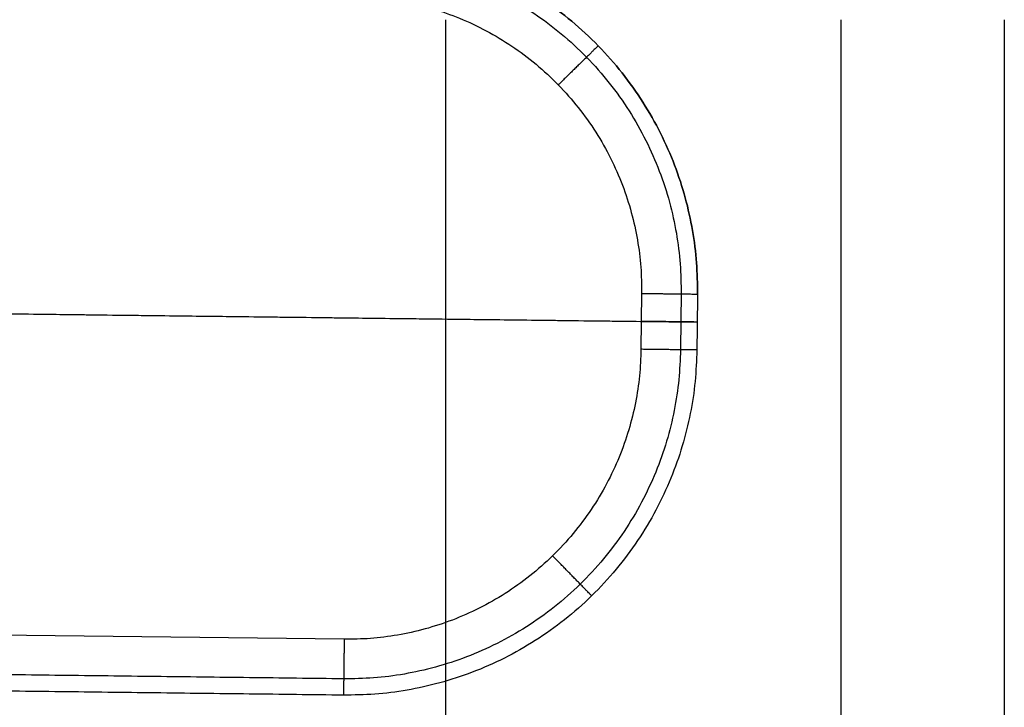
# Model space of a CAD drawing. Header units: millimetres. Extents: x -18993 to -17472, y -301 to 520.
# Tile 35 of 71: x -18804 to -18628, y -208 to -85. Entities that reach past the tile are written whole.
import ezdxf

# ---------------------------------------------------------------- set-up
doc = ezdxf.new("R2010")
doc.units = ezdxf.units.MM
doc.layers.add('Calque 02', color=7, linetype='Continuous', true_color=0x343434)

msp = doc.modelspace()

# ---------------------------------------------------------------- linework, layer by layer
at = {"layer": 'Calque 02'}
for p, q in [((-18727.55, -84.72, 10602.67), (-18727.55, -279.72, 10602.67)), ((-18692.46, -133.67, 10186.82), (-18692.58, -143.67, 10186.82)), ((-18745.71, -195.54, 10186.82), (-18880.7, -193.91, 10186.82))]:
    msp.add_line(p, q, dxfattribs=at)
for points, weights in [([(-18744.2, -70.54, 10429.69), (-18681.7, -71.3, 10429.69), (-18682.46, -133.79, 10429.69)], [1, 0.707106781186, 1]), ([(-18744.2, -70.54, 10197.86), (-18681.7, -71.3, 10197.86), (-18682.46, -133.79, 10197.86)], [1, 0.707106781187, 1]), ([(-18682.46, -133.79, 10308.25), (-18681.7, -71.3, 10308.25), (-18744.2, -70.54, 10308.25)], [1, 0.707106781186, 1]), ([(-18744.23, -73.47, 10190.05), (-18684.67, -74.19, 10190.05), (-18685.39, -133.76, 10190.05)], [0.853553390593, 0.603553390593, 0.853553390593]), ([(-18744.32, -80.54, 10186.82), (-18691.82, -81.18, 10186.82), (-18692.46, -133.67, 10186.82)], [1, 0.707106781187, 1]), ([(-18700.23, -89.38, 10197.86), (-18700.23, -89.38, 10186.82), (-18707.38, -96.37, 10186.82)], [0.853553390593, 0.603553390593, 0.853553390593]), ([(-18692.46, -133.67, 10186.82), (-18682.46, -133.79, 10186.82), (-18682.46, -133.79, 10197.86)], [1, 0.707106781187, 1]), ([(-18682.52, -138.79, 10197.86), (-18682.52, -138.79, 10186.82), (-18692.52, -138.67, 10186.82)], [1, 0.707106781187, 1]), ([(-18682.58, -143.79, 10429.69), (-18683.33, -206.29, 10429.69), (-18745.83, -205.53, 10429.69)], [1, 0.707106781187, 1]), ([(-18682.58, -143.79, 10197.86), (-18683.33, -206.29, 10197.86), (-18745.83, -205.53, 10197.86)], [1, 0.707106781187, 1]), ([(-18682.58, -143.79, 10308.25), (-18683.33, -206.29, 10308.25), (-18745.83, -205.53, 10308.25)], [1, 0.707106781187, 1]), ([(-18685.51, -143.76, 10190.05), (-18686.22, -203.32, 10190.05), (-18745.79, -202.61, 10190.05)], [0.853553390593, 0.603553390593, 0.853553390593]), ([(-18692.58, -143.67, 10186.82), (-18693.21, -196.17, 10186.82), (-18745.71, -195.54, 10186.82)], [1, 0.707106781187, 1]), ([(-18682.58, -143.79, 10197.86), (-18682.58, -143.79, 10186.82), (-18692.58, -143.67, 10186.82)], [1, 0.707106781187, 1]), ([(-18701.41, -187.76, 10197.86), (-18701.41, -187.76, 10186.82), (-18708.4, -180.61, 10186.82)], [0.853553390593, 0.603553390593, 0.853553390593]), ([(-18745.71, -195.54, 10186.82), (-18745.83, -205.53, 10186.82), (-18745.83, -205.53, 10197.86)], [1, 0.707106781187, 1])]:
    msp.add_rational_spline(points, weights, degree=2, dxfattribs=at)
for points in [[(-18727.55, -84.72, 10402.67), (-18727.55, -182.22, 10402.67), (-18727.55, -279.72, 10402.67)], [(-18656.84, -84.72, 10573.38), (-18656.84, -182.22, 10573.38), (-18656.84, -279.72, 10573.38)], [(-18656.84, -84.72, 10431.96), (-18656.84, -182.22, 10431.96), (-18656.84, -279.72, 10431.96)], [(-18627.55, -84.72, 10502.67), (-18627.55, -182.22, 10502.67), (-18627.55, -279.72, 10502.67)], [(-18700.23, -89.38, 10429.69), (-18700.23, -89.38, 10313.77), (-18700.23, -89.38, 10197.86)], [(-18685.39, -133.76, 10190.05), (-18685.45, -138.76, 10190.05), (-18685.51, -143.76, 10190.05)], [(-18682.46, -133.79, 10429.69), (-18682.52, -138.79, 10429.69), (-18682.58, -143.79, 10429.69)], [(-18682.46, -133.79, 10197.86), (-18682.52, -138.79, 10197.86), (-18682.58, -143.79, 10197.86)], [(-18682.46, -133.79, 10308.25), (-18682.52, -138.79, 10308.25), (-18682.58, -143.79, 10308.25)], [(-18682.46, -133.79, 10429.69), (-18682.46, -133.79, 10313.77), (-18682.46, -133.79, 10197.86)], [(-18942.5, -135.66, 10429.69), (-18812.51, -137.23, 10429.69), (-18682.52, -138.79, 10429.69)], [(-18932.5, -135.78, 10186.82), (-18812.51, -137.23, 10186.82), (-18692.52, -138.67, 10186.82)], [(-18682.52, -138.79, 10429.69), (-18682.52, -138.79, 10313.77), (-18682.52, -138.79, 10197.86)], [(-18682.58, -143.79, 10197.86), (-18682.58, -143.79, 10313.77), (-18682.58, -143.79, 10429.69)], [(-18701.41, -187.76, 10197.86), (-18701.41, -187.76, 10313.77), (-18701.41, -187.76, 10429.69)], [(-18745.79, -202.61, 10190.05), (-18813.29, -201.79, 10190.05), (-18880.78, -200.98, 10190.05)], [(-18745.83, -205.53, 10429.69), (-18813.32, -204.72, 10429.69), (-18880.82, -203.91, 10429.69)], [(-18745.83, -205.53, 10197.86), (-18813.32, -204.72, 10197.86), (-18880.82, -203.91, 10197.86)], [(-18745.83, -205.53, 10308.25), (-18813.32, -204.72, 10308.25), (-18880.82, -203.91, 10308.25)], [(-18745.83, -205.53, 10197.86), (-18745.83, -205.53, 10313.77), (-18745.83, -205.53, 10429.69)]]:
    msp.add_open_spline(points, degree=2, dxfattribs=at)

doc.saveas('drawing.dxf')
